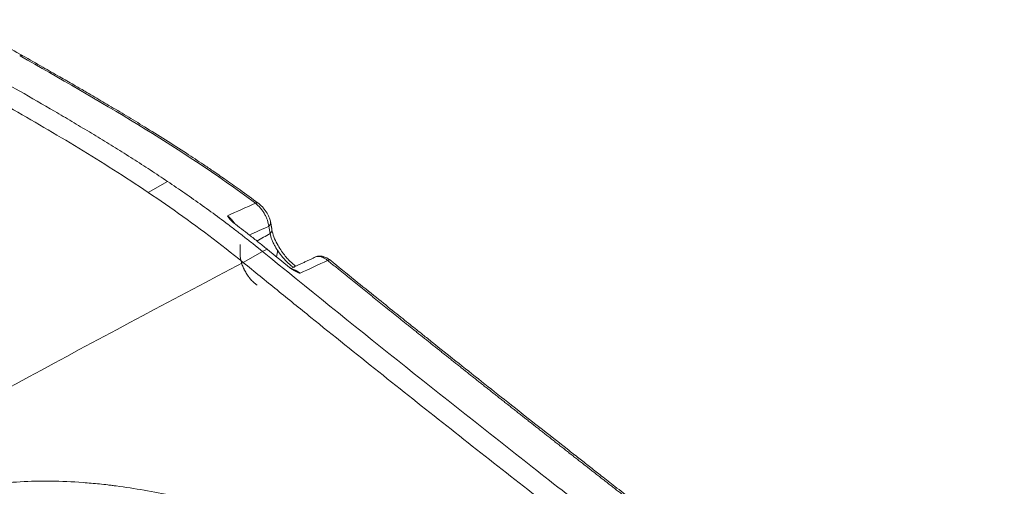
# Model space of a CAD drawing. Header units: millimetres. Extents: x -170 to 6906, y -2212 to 4257.
# Tile 75 of 256: x 2402 to 2423, y 1656 to 1665. Entities that reach past the tile are written whole.
import ezdxf

# ---------------------------------------------------------------- set-up
doc = ezdxf.new("R2010")
doc.units = ezdxf.units.MM
doc.layers.add('1轮廓实线层', color=7, linetype='Continuous', lineweight=18)

msp = doc.modelspace()

# ---------------------------------------------------------------- linework, layer by layer
at = {"layer": '1轮廓实线层', "color": 0}
for p, q in [((2402.157, 1664.675), (2402.165, 1664.671)), ((2405.223, 1662.067), (2404.825, 1661.838)), ((2406.793, 1660.387), (2407.19, 1660.617)), ((2407.19, 1660.617), (2407.287, 1660.663)), ((2407.817, 1660.241), (2407.815, 1660.24))]:
    msp.add_line(p, q, dxfattribs=at)
for centre, major_axis, ratio, start_param, end_param in [((2402.147, 1664.554), (0.07, 0.122), 0.581003, 0.000448, 0.671411), ((2402.154, 1664.55), (0.07, 0.122), 0.581007, 0.000449, 0.67141), ((2407.02, 1661.504), (0.084, 0.113), 0.488847, 6.281553, 7.019727), ((2407.223, 1661.193), (0.138, 0.025), 0.667991, 5.38715, 6.285257), ((2407.25, 1661.043), (0.139, 0.024), 0.665195, 5.391326, 6.281969), ((2408.512, 1660.322), (-0.089, -0.109), 0.451423, 3.140055, 3.897832)]:
    msp.add_ellipse(centre, major_axis=major_axis, ratio=ratio, start_param=start_param, end_param=end_param, dxfattribs=at)
for points, knots in [([(2402.216, 1664.676), (2402.059, 1664.766), (2401.756, 1664.938), (2401.32, 1665.187), (2401.042, 1665.345), (2400.909, 1665.421)], [0, 0, 0, 0, 0.361111, 0.694444, 1, 1, 1, 1]), ([(2402.165, 1664.671), (2402.977, 1664.208), (2403.791, 1663.745), (2405.421, 1662.749), (2406.235, 1662.217), (2407.045, 1661.615)], [0, 0, 0, 0, 0.5, 0.5, 1, 1, 1, 1]), ([(2407.104, 1661.617), (2406.978, 1661.71), (2406.748, 1661.878), (2406.433, 1662.1), (2406.182, 1662.273), (2405.976, 1662.412), (2405.793, 1662.534), (2405.53, 1662.706), (2405.179, 1662.931), (2404.765, 1663.188), (2404.374, 1663.426), (2404.018, 1663.638), (2403.729, 1663.807), (2403.486, 1663.949), (2403.258, 1664.081), (2402.968, 1664.247), (2402.617, 1664.448), (2402.362, 1664.594), (2402.224, 1664.672)], [0, 0, 0, 0, 0.077814, 0.142466, 0.194012, 0.23304, 0.269239, 0.306118, 0.395126, 0.484503, 0.560357, 0.635085, 0.703273, 0.737498, 0.784126, 0.843427, 0.915391, 1, 1, 1, 1]), ([(2401.435, 1664.351), (2401.675, 1664.214), (2401.916, 1664.077), (2402.398, 1663.801), (2402.639, 1663.662), (2403, 1663.451), (2403.12, 1663.381), (2403.361, 1663.238), (2403.481, 1663.166), (2403.662, 1663.058), (2403.722, 1663.021), (2403.842, 1662.948), (2403.903, 1662.911), (2404.083, 1662.801), (2404.203, 1662.726), (2404.444, 1662.575), (2404.564, 1662.499), (2404.804, 1662.344), (2404.924, 1662.266), (2405.165, 1662.107), (2405.285, 1662.026), (2405.464, 1661.903), (2405.524, 1661.862), (2405.644, 1661.779), (2405.704, 1661.737), (2405.883, 1661.611), (2406.003, 1661.526), (2406.241, 1661.352), (2406.361, 1661.264), (2406.539, 1661.129), (2406.598, 1661.084), (2406.717, 1660.993), (2406.776, 1660.947), (2406.865, 1660.877), (2406.895, 1660.854), (2406.954, 1660.807), (2406.983, 1660.783), (2407.028, 1660.748), (2407.057, 1660.724), (2407.087, 1660.701), (2407.116, 1660.677), (2407.131, 1660.665), (2407.161, 1660.641), (2407.176, 1660.629), (2407.19, 1660.617)], [0, 0, 0, 0, 0.125, 0.125, 0.25, 0.25, 0.3125, 0.3125, 0.375, 0.375, 0.40625, 0.40625, 0.4375, 0.4375, 0.5, 0.5, 0.5625, 0.5625, 0.625, 0.625, 0.6875, 0.6875, 0.71875, 0.71875, 0.75, 0.75, 0.8125, 0.8125, 0.875, 0.875, 0.90625, 0.90625, 0.9375, 0.9375, 0.953125, 0.953125, 0.96875, 0.96875, 0.976562, 0.984375, 0.984375, 0.992187, 0.992187, 1, 1, 1, 1]), ([(2406.792, 1660.387), (2406.319, 1660.773), (2405.364, 1661.489), (2403.923, 1662.437), (2402.72, 1663.157), (2401.758, 1663.71), (2401.277, 1663.985), (2401.037, 1664.122)], [0, 0, 0, 0, 0.250113, 0.500227, 0.75034, 0.875397, 1, 1, 1, 1]), ([(2407.045, 1661.615), (2407.081, 1661.588), (2407.116, 1661.555), (2407.164, 1661.498), (2407.18, 1661.478), (2407.209, 1661.437), (2407.223, 1661.416), (2407.248, 1661.372), (2407.259, 1661.35), (2407.279, 1661.306), (2407.288, 1661.283), (2407.31, 1661.218), (2407.32, 1661.176), (2407.323, 1661.136)], [0, 0, 0, 0, 0.25, 0.25, 0.375, 0.375, 0.5, 0.5, 0.625, 0.625, 0.75, 0.75, 1, 1, 1, 1]), ([(2407.362, 1661.218), (2407.356, 1661.247), (2407.339, 1661.309), (2407.288, 1661.413), (2407.224, 1661.504), (2407.159, 1661.572), (2407.123, 1661.603), (2407.104, 1661.617)], [0, 0, 0, 0, 0.20634, 0.439415, 0.702172, 0.8467, 1, 1, 1, 1]), ([(2406.465, 1661.356), (2406.466, 1661.356), (2406.468, 1661.354), (2406.471, 1661.352), (2406.474, 1661.35), (2406.477, 1661.348), (2406.479, 1661.346), (2406.482, 1661.343), (2406.485, 1661.341), (2406.488, 1661.339), (2406.491, 1661.336), (2406.494, 1661.334), (2406.496, 1661.331), (2406.499, 1661.329), (2406.502, 1661.326), (2406.505, 1661.324), (2406.508, 1661.321), (2406.511, 1661.318), (2406.514, 1661.316), (2406.517, 1661.313), (2406.52, 1661.31), (2406.523, 1661.307), (2406.526, 1661.304), (2406.528, 1661.302), (2406.531, 1661.299), (2406.534, 1661.296), (2406.537, 1661.293), (2406.54, 1661.289), (2406.543, 1661.286), (2406.546, 1661.283), (2406.549, 1661.28), (2406.552, 1661.277), (2406.555, 1661.273), (2406.558, 1661.27), (2406.561, 1661.267), (2406.564, 1661.263), (2406.567, 1661.26), (2406.569, 1661.256), (2406.572, 1661.253), (2406.575, 1661.249), (2406.578, 1661.246), (2406.581, 1661.242), (2406.584, 1661.238), (2406.587, 1661.235), (2406.59, 1661.231), (2406.592, 1661.227), (2406.595, 1661.223), (2406.598, 1661.219), (2406.601, 1661.216), (2406.604, 1661.212), (2406.606, 1661.208), (2406.609, 1661.204), (2406.612, 1661.2), (2406.614, 1661.196), (2406.617, 1661.192), (2406.619, 1661.189), (2406.62, 1661.187), (2406.62, 1661.187)], [0, 0, 0, 0, 0.016384, 0.032854, 0.049409, 0.06605, 0.082777, 0.099589, 0.116486, 0.133469, 0.150536, 0.167688, 0.184923, 0.202243, 0.219647, 0.237134, 0.254704, 0.272357, 0.290092, 0.307909, 0.325807, 0.343787, 0.361847, 0.379987, 0.398206, 0.416505, 0.434882, 0.453337, 0.47187, 0.490478, 0.509163, 0.527924, 0.546758, 0.565667, 0.584649, 0.603703, 0.622829, 0.642026, 0.661293, 0.680628, 0.700032, 0.719504, 0.739041, 0.758644, 0.778312, 0.798043, 0.817836, 0.837691, 0.857606, 0.877581, 0.897613, 0.917703, 0.937848, 0.958048, 0.978302, 0.998608, 1, 1, 1, 1]), ([(2406.591, 1661.209), (2406.591, 1661.21), (2406.589, 1661.211), (2406.586, 1661.213), (2406.584, 1661.215), (2406.581, 1661.217), (2406.579, 1661.219), (2406.576, 1661.221), (2406.574, 1661.224), (2406.571, 1661.226), (2406.569, 1661.228), (2406.566, 1661.23), (2406.564, 1661.232), (2406.562, 1661.235), (2406.559, 1661.237), (2406.557, 1661.239), (2406.554, 1661.241), (2406.552, 1661.244), (2406.55, 1661.246), (2406.547, 1661.248), (2406.545, 1661.251), (2406.543, 1661.253), (2406.541, 1661.256), (2406.538, 1661.258), (2406.536, 1661.26), (2406.534, 1661.263), (2406.532, 1661.265), (2406.53, 1661.268), (2406.527, 1661.27), (2406.525, 1661.273), (2406.523, 1661.276), (2406.521, 1661.278), (2406.518, 1661.282), (2406.513, 1661.288), (2406.507, 1661.296), (2406.501, 1661.305), (2406.494, 1661.314), (2406.487, 1661.323), (2406.48, 1661.334), (2406.473, 1661.345), (2406.468, 1661.352), (2406.465, 1661.356)], [0, 0, 0, 0, 0.015052, 0.030164, 0.045336, 0.060571, 0.07587, 0.091234, 0.106664, 0.122161, 0.137727, 0.153364, 0.169072, 0.184852, 0.200707, 0.216636, 0.232642, 0.248725, 0.264886, 0.281128, 0.297449, 0.313853, 0.33034, 0.34691, 0.363566, 0.380307, 0.397136, 0.414052, 0.431057, 0.448153, 0.465339, 0.482617, 0.499988, 0.548213, 0.600499, 0.656858, 0.717299, 0.781829, 0.850454, 0.923176, 1, 1, 1, 1]), ([(2407.287, 1660.663), (2407.259, 1660.686), (2407.195, 1660.738), (2407.074, 1660.835), (2406.872, 1660.995), (2406.701, 1661.126), (2406.592, 1661.209)], [0, 0, 0, 0, 0.131135, 0.26227, 0.524541, 1, 1, 1, 1]), ([(2407.349, 1660.986), (2407.358, 1660.947), (2407.371, 1660.905), (2407.397, 1660.838), (2407.407, 1660.816), (2407.428, 1660.77), (2407.44, 1660.747), (2407.465, 1660.701), (2407.479, 1660.678), (2407.508, 1660.633), (2407.523, 1660.61), (2407.571, 1660.543), (2407.605, 1660.5), (2407.678, 1660.419), (2407.715, 1660.382), (2407.773, 1660.332), (2407.792, 1660.316), (2407.819, 1660.296), (2407.828, 1660.29), (2407.835, 1660.285)], [0, 0, 0, 0, 0.175134, 0.175134, 0.262701, 0.262701, 0.350268, 0.350268, 0.437835, 0.437835, 0.525402, 0.525402, 0.700536, 0.700536, 0.87567, 0.87567, 0.963237, 0.963237, 1, 1, 1, 1]), ([(2407.882, 1660.308), (2407.859, 1660.325), (2407.818, 1660.359), (2407.763, 1660.411), (2407.707, 1660.469), (2407.643, 1660.545), (2407.566, 1660.65), (2407.49, 1660.778), (2407.423, 1660.925), (2407.397, 1661.019), (2407.388, 1661.067)], [0, 0, 0, 0, 0.10308, 0.184602, 0.244677, 0.353355, 0.479967, 0.626784, 0.800182, 1, 1, 1, 1]), ([(2406.727, 1660.762), (2406.727, 1660.759), (2406.727, 1660.757), (2406.727, 1660.748), (2406.728, 1660.741), (2406.728, 1660.728), (2406.728, 1660.722), (2406.728, 1660.703), (2406.728, 1660.69), (2406.728, 1660.67), (2406.728, 1660.664), (2406.728, 1660.651), (2406.728, 1660.645), (2406.728, 1660.632), (2406.728, 1660.625), (2406.728, 1660.613), (2406.728, 1660.606), (2406.728, 1660.587), (2406.728, 1660.574), (2406.729, 1660.555), (2406.729, 1660.548), (2406.73, 1660.535), (2406.73, 1660.528), (2406.732, 1660.508), (2406.734, 1660.495), (2406.738, 1660.467), (2406.741, 1660.453), (2406.744, 1660.436), (2406.745, 1660.432), (2406.747, 1660.425), (2406.748, 1660.421), (2406.75, 1660.411), (2406.752, 1660.403), (2406.758, 1660.382), (2406.763, 1660.368), (2406.772, 1660.339), (2406.777, 1660.325), (2406.788, 1660.296), (2406.795, 1660.282), (2406.803, 1660.264), (2406.804, 1660.261), (2406.808, 1660.253), (2406.809, 1660.25), (2406.814, 1660.239), (2406.818, 1660.232), (2406.829, 1660.211), (2406.836, 1660.197), (2406.852, 1660.17), (2406.86, 1660.157), (2406.877, 1660.131), (2406.885, 1660.118), (2406.897, 1660.102), (2406.899, 1660.098), (2406.904, 1660.092), (2406.906, 1660.089), (2406.913, 1660.08), (2406.918, 1660.073), (2406.932, 1660.055), (2406.942, 1660.044), (2406.962, 1660.021), (2406.972, 1660.01), (2406.993, 1659.989), (2407.003, 1659.978), (2407.017, 1659.966), (2407.019, 1659.964), (2407.025, 1659.959), (2407.027, 1659.957), (2407.036, 1659.949), (2407.041, 1659.945), (2407.057, 1659.932), (2407.068, 1659.923), (2407.08, 1659.915), (2407.08, 1659.915), (2407.081, 1659.914)], [0, 0, 0, 0, 0.009438, 0.009438, 0.031909, 0.031909, 0.05438, 0.05438, 0.099322, 0.099322, 0.121792, 0.121792, 0.144263, 0.144263, 0.166734, 0.166734, 0.189205, 0.189205, 0.234147, 0.234147, 0.256618, 0.256618, 0.279089, 0.279089, 0.324031, 0.324031, 0.368972, 0.368972, 0.380208, 0.380208, 0.391443, 0.391443, 0.413914, 0.413914, 0.458856, 0.458856, 0.503798, 0.503798, 0.54874, 0.54874, 0.559975, 0.559975, 0.571211, 0.571211, 0.593682, 0.593682, 0.638623, 0.638623, 0.683565, 0.683565, 0.728507, 0.728507, 0.739742, 0.739742, 0.750978, 0.750978, 0.773449, 0.773449, 0.818391, 0.818391, 0.863332, 0.863332, 0.908274, 0.908274, 0.91951, 0.91951, 0.930745, 0.930745, 0.953216, 0.953216, 0.998158, 0.998158, 1, 1, 1, 1]), ([(2407.19, 1660.617), (2409.059, 1659.095), (2411.856, 1656.864), (2415.599, 1653.953), (2418.416, 1651.795), (2420.773, 1650.012), (2422.666, 1648.592), (2424.091, 1647.528), (2425.52, 1646.466), (2426.715, 1645.58), (2427.674, 1644.871), (2428.275, 1644.427), (2428.757, 1644.072), (2429.119, 1643.805), (2429.421, 1643.583), (2429.633, 1643.427), (2429.753, 1643.339), (2429.816, 1643.292), (2429.844, 1643.272)], [0, 0, 0, 0, 0.25, 0.375, 0.5, 0.625, 0.6875, 0.75, 0.8125, 0.875, 0.90625, 0.9375, 0.953125, 0.96875, 0.984375, 0.992187, 0.996094, 1, 1, 1, 1]), ([(2408.601, 1660.431), (2408.577, 1660.45), (2408.527, 1660.483), (2408.447, 1660.515), (2408.366, 1660.524), (2408.318, 1660.512), (2408.295, 1660.501)], [0, 0, 0, 0, 0.232106, 0.478641, 0.735919, 1, 1, 1, 1]), ([(2408.302, 1660.504), (2408.309, 1660.507), (2408.316, 1660.509), (2408.338, 1660.513), (2408.355, 1660.514), (2408.389, 1660.51), (2408.407, 1660.505), (2408.444, 1660.492), (2408.464, 1660.482), (2408.503, 1660.459), (2408.523, 1660.445), (2408.543, 1660.429)], [0, 0, 0, 0, 0.11291, 0.11291, 0.334682, 0.334682, 0.556455, 0.556455, 0.778227, 0.778227, 1, 1, 1, 1]), ([(2429.446, 1643.042), (2428.972, 1643.391), (2428.499, 1643.74), (2427.788, 1644.264), (2427.551, 1644.439), (2427.077, 1644.789), (2426.841, 1644.964), (2426.13, 1645.489), (2425.657, 1645.84), (2424.71, 1646.543), (2424.236, 1646.895), (2422.816, 1647.953), (2421.87, 1648.66), (2420.451, 1649.727), (2419.978, 1650.084), (2419.033, 1650.799), (2418.56, 1651.157), (2417.616, 1651.876), (2417.144, 1652.237), (2416.2, 1652.96), (2415.728, 1653.323), (2414.785, 1654.051), (2414.313, 1654.416), (2413.37, 1655.149), (2412.899, 1655.517), (2411.957, 1656.254), (2411.486, 1656.625), (2410.545, 1657.368), (2410.074, 1657.742), (2409.135, 1658.492), (2408.666, 1658.868), (2407.963, 1659.436), (2407.729, 1659.626), (2407.377, 1659.911), (2407.26, 1660.006), (2407.026, 1660.196), (2406.909, 1660.292), (2406.791, 1660.387)], [0, 0, 0, 0, 0.0625, 0.0625, 0.09375, 0.09375, 0.125, 0.125, 0.1875, 0.1875, 0.25, 0.25, 0.375, 0.375, 0.4375, 0.4375, 0.5, 0.5, 0.5625, 0.5625, 0.625, 0.625, 0.6875, 0.6875, 0.75, 0.75, 0.8125, 0.8125, 0.875, 0.875, 0.9375, 0.9375, 0.96875, 0.96875, 0.984375, 0.984375, 1, 1, 1, 1]), ([(2415.685, 1654.776), (2415.657, 1654.797), (2415.603, 1654.839), (2415.522, 1654.902), (2415.44, 1654.965), (2415.359, 1655.028), (2415.278, 1655.091), (2415.198, 1655.154), (2415.117, 1655.216), (2415.037, 1655.279), (2414.956, 1655.341), (2414.876, 1655.404), (2414.796, 1655.466), (2414.716, 1655.528), (2414.637, 1655.59), (2414.557, 1655.652), (2414.478, 1655.714), (2414.398, 1655.776), (2414.319, 1655.838), (2414.24, 1655.899), (2414.162, 1655.961), (2414.083, 1656.022), (2414.004, 1656.084), (2413.926, 1656.145), (2413.848, 1656.206), (2413.77, 1656.267), (2413.692, 1656.328), (2413.614, 1656.389), (2413.537, 1656.45), (2413.459, 1656.511), (2413.382, 1656.572), (2413.305, 1656.632), (2413.228, 1656.693), (2413.151, 1656.753), (2413.074, 1656.813), (2412.998, 1656.873), (2412.921, 1656.933), (2412.845, 1656.994), (2412.769, 1657.053), (2412.693, 1657.113), (2412.617, 1657.173), (2412.542, 1657.233), (2412.466, 1657.292), (2412.391, 1657.352), (2412.316, 1657.411), (2412.241, 1657.47), (2412.166, 1657.53), (2412.091, 1657.589), (2412.017, 1657.648), (2411.942, 1657.707), (2411.868, 1657.765), (2411.794, 1657.824), (2411.72, 1657.883), (2411.646, 1657.941), (2411.572, 1658), (2411.499, 1658.058), (2411.425, 1658.117), (2411.352, 1658.175), (2411.279, 1658.233), (2411.206, 1658.291), (2411.133, 1658.349), (2411.061, 1658.407), (2410.988, 1658.464), (2410.916, 1658.522), (2410.844, 1658.58), (2410.772, 1658.637), (2410.7, 1658.695), (2410.628, 1658.752), (2410.556, 1658.809), (2410.485, 1658.866), (2410.413, 1658.923), (2410.342, 1658.98), (2410.271, 1659.037), (2410.2, 1659.094), (2410.13, 1659.15), (2410.059, 1659.207), (2409.989, 1659.263), (2409.918, 1659.32), (2409.848, 1659.376), (2409.778, 1659.432), (2409.708, 1659.489), (2409.639, 1659.545), (2409.569, 1659.6), (2409.5, 1659.656), (2409.43, 1659.712), (2409.361, 1659.768), (2409.292, 1659.823), (2409.223, 1659.879), (2409.155, 1659.934), (2409.086, 1659.99), (2409.018, 1660.045), (2408.949, 1660.1), (2408.881, 1660.155), (2408.813, 1660.21), (2408.745, 1660.265), (2408.678, 1660.32), (2408.61, 1660.374), (2408.565, 1660.411), (2408.543, 1660.429)], [0, 0, 0, 0, 0.011391, 0.022761, 0.034111, 0.045439, 0.056747, 0.068033, 0.079299, 0.090544, 0.101769, 0.112972, 0.124155, 0.135317, 0.146458, 0.157578, 0.168678, 0.179756, 0.190815, 0.201852, 0.212868, 0.223864, 0.23484, 0.245794, 0.256728, 0.267641, 0.278533, 0.289405, 0.300256, 0.311087, 0.321897, 0.332686, 0.343455, 0.354203, 0.36493, 0.375637, 0.386324, 0.39699, 0.407635, 0.41826, 0.428865, 0.439449, 0.450012, 0.460556, 0.471079, 0.481581, 0.492063, 0.502525, 0.512967, 0.523388, 0.533789, 0.54417, 0.55453, 0.56487, 0.57519, 0.58549, 0.595769, 0.606029, 0.616268, 0.626487, 0.636686, 0.646864, 0.657023, 0.667162, 0.67728, 0.687378, 0.697457, 0.707515, 0.717553, 0.727571, 0.73757, 0.747548, 0.757506, 0.767444, 0.777362, 0.787261, 0.797139, 0.806998, 0.816836, 0.826655, 0.836454, 0.846233, 0.855992, 0.865731, 0.87545, 0.88515, 0.894829, 0.904489, 0.914129, 0.923749, 0.93335, 0.942931, 0.952491, 0.962033, 0.971554, 0.981056, 0.990538, 1, 1, 1, 1]), ([(2415.743, 1654.778), (2415.582, 1654.902), (2415.284, 1655.134), (2414.87, 1655.456), (2414.525, 1655.724), (2414.244, 1655.944), (2414.004, 1656.132), (2413.779, 1656.308), (2413.417, 1656.591), (2412.917, 1656.985), (2412.311, 1657.463), (2411.74, 1657.915), (2411.22, 1658.328), (2410.814, 1658.652), (2410.5, 1658.903), (2410.24, 1659.11), (2409.919, 1659.368), (2409.535, 1659.676), (2409.089, 1660.036), (2408.77, 1660.294), (2408.601, 1660.431)], [0, 0, 0, 0, 0.067407, 0.125198, 0.17337, 0.211922, 0.24314, 0.274312, 0.305981, 0.395015, 0.484391, 0.560224, 0.63493, 0.703083, 0.730796, 0.76704, 0.812082, 0.86592, 0.928559, 1, 1, 1, 1]), ([(2407.972, 1660.163), (2407.966, 1660.165), (2407.956, 1660.17), (2407.942, 1660.176), (2407.931, 1660.181), (2407.921, 1660.185), (2407.911, 1660.19), (2407.901, 1660.195), (2407.888, 1660.201), (2407.875, 1660.208), (2407.862, 1660.214), (2407.851, 1660.22), (2407.842, 1660.225), (2407.832, 1660.23), (2407.824, 1660.235), (2407.816, 1660.24), (2407.809, 1660.244), (2407.802, 1660.248), (2407.797, 1660.252), (2407.791, 1660.256), (2407.785, 1660.26), (2407.779, 1660.264), (2407.774, 1660.268), (2407.768, 1660.273), (2407.764, 1660.276), (2407.762, 1660.277)], [0, 0, 0, 0, 0.071545, 0.133584, 0.186117, 0.229142, 0.262663, 0.317249, 0.374977, 0.435864, 0.499924, 0.547409, 0.592821, 0.636175, 0.677484, 0.716767, 0.754042, 0.783077, 0.812578, 0.842558, 0.873027, 0.903997, 0.935476, 0.967474, 1, 1, 1, 1]), ([(2407.816, 1660.241), (2407.818, 1660.241), (2407.821, 1660.24), (2407.827, 1660.239), (2407.832, 1660.238), (2407.837, 1660.236), (2407.843, 1660.235), (2407.848, 1660.233), (2407.854, 1660.231), (2407.859, 1660.229), (2407.864, 1660.227), (2407.87, 1660.225), (2407.875, 1660.223), (2407.88, 1660.22), (2407.886, 1660.218), (2407.891, 1660.215), (2407.896, 1660.213), (2407.901, 1660.21), (2407.907, 1660.207), (2407.912, 1660.204), (2407.917, 1660.201), (2407.922, 1660.198), (2407.927, 1660.195), (2407.932, 1660.192), (2407.937, 1660.188), (2407.942, 1660.185), (2407.947, 1660.181), (2407.952, 1660.178), (2407.957, 1660.174), (2407.962, 1660.17), (2407.967, 1660.167), (2407.97, 1660.164), (2407.972, 1660.163)], [0, 0, 0, 0, 0.035361, 0.070885, 0.10629, 0.141569, 0.176718, 0.211731, 0.246603, 0.281329, 0.315904, 0.350322, 0.384581, 0.418674, 0.452598, 0.486349, 0.519922, 0.553314, 0.586521, 0.619539, 0.652366, 0.684997, 0.717431, 0.749663, 0.781692, 0.813515, 0.84513, 0.876533, 0.907724, 0.9387, 0.969459, 1, 1, 1, 1]), ([(2398.627, 1648.164), (2398.426, 1648.511), (2398.251, 1648.849), (2397.951, 1649.505), (2397.826, 1649.823), (2397.626, 1650.441), (2397.552, 1650.741), (2397.477, 1651.175), (2397.459, 1651.317), (2397.44, 1651.527), (2397.433, 1651.631), (2397.43, 1651.75), (2397.429, 1651.809), (2397.428, 1651.839), (2397.428, 1651.854), (2397.428, 1651.861), (2397.428, 1651.865), (2397.428, 1651.867), (2397.428, 1651.867), (2397.428, 1651.868), (2397.428, 1651.868), (2397.428, 1651.868), (2397.428, 1651.868), (2397.428, 1651.868), (2397.428, 1651.868), (2397.429, 1652.2), (2397.467, 1652.515), (2397.581, 1652.963), (2397.652, 1653.181), (2397.76, 1653.424), (2397.82, 1653.543), (2397.852, 1653.601), (2397.868, 1653.63), (2397.876, 1653.645), (2397.88, 1653.652), (2397.882, 1653.656), (2397.883, 1653.658), (2397.884, 1653.659), (2397.884, 1653.659), (2397.884, 1653.659), (2397.884, 1653.659), (2397.884, 1653.659), (2397.884, 1653.659), (2398.048, 1653.947), (2398.25, 1654.209), (2398.609, 1654.561), (2398.738, 1654.672), (2398.945, 1654.828), (2399.052, 1654.904), (2399.183, 1654.987), (2399.25, 1655.028), (2399.284, 1655.048), (2399.301, 1655.058), (2399.309, 1655.062), (2399.314, 1655.065), (2399.316, 1655.067), (2399.632, 1655.249), (2399.975, 1655.398), (2400.535, 1655.576), (2400.728, 1655.628), (2401.03, 1655.693), (2401.184, 1655.723), (2401.369, 1655.753), (2401.462, 1655.767), (2401.509, 1655.774), (2401.533, 1655.777), (2401.544, 1655.778), (2401.55, 1655.779), (2401.553, 1655.78), (2401.555, 1655.78), (2401.555, 1655.78), (2401.556, 1655.78), (2401.556, 1655.78), (2401.556, 1655.78), (2401.556, 1655.78), (2401.956, 1655.833), (2402.372, 1655.856), (2403.024, 1655.849), (2403.356, 1655.835), (2403.754, 1655.799), (2403.957, 1655.777), (2404.059, 1655.765), (2404.11, 1655.758), (2404.135, 1655.755), (2404.148, 1655.753), (2404.154, 1655.752), (2404.158, 1655.752), (2404.159, 1655.752), (2404.16, 1655.752), (2404.16, 1655.752), (2404.161, 1655.752), (2404.161, 1655.752), (2404.161, 1655.752), (2404.161, 1655.752), (2404.54, 1655.702), (2404.93, 1655.634), (2405.732, 1655.462), (2406.143, 1655.358), (2406.989, 1655.114), (2407.423, 1654.975), (2408.313, 1654.661), (2408.768, 1654.486), (2409.236, 1654.294)], [0, 0, 0, 0, 0.0625, 0.0625, 0.125, 0.125, 0.1875, 0.1875, 0.21875, 0.21875, 0.234375, 0.242187, 0.246094, 0.248047, 0.249023, 0.249512, 0.249756, 0.249878, 0.249939, 0.249969, 0.249985, 0.249992, 0.249996, 0.249996, 0.25, 0.25, 0.3125, 0.3125, 0.34375, 0.359375, 0.367187, 0.371094, 0.373047, 0.374023, 0.374512, 0.374756, 0.374878, 0.374939, 0.374969, 0.374985, 0.374992, 0.374992, 0.375, 0.375, 0.4375, 0.4375, 0.46875, 0.46875, 0.484375, 0.492187, 0.496094, 0.498047, 0.499023, 0.499512, 0.499512, 0.5, 0.5, 0.5625, 0.5625, 0.59375, 0.59375, 0.609375, 0.617187, 0.621094, 0.623047, 0.624023, 0.624512, 0.624756, 0.624878, 0.624939, 0.624969, 0.624985, 0.624992, 0.624992, 0.625, 0.625, 0.6875, 0.6875, 0.71875, 0.734375, 0.742187, 0.746094, 0.748047, 0.749023, 0.749512, 0.749756, 0.749878, 0.749939, 0.749969, 0.749985, 0.749992, 0.749996, 0.749996, 0.75, 0.75, 0.8125, 0.8125, 0.875, 0.875, 0.9375, 0.9375, 1, 1, 1, 1])]:
    msp.add_open_spline(points, degree=3, knots=knots, dxfattribs=at)
for points, degree in [([(2402.224, 1664.672), (2402.216, 1664.676)], 1), ([(2406.465, 1661.356), (2406.659, 1661.443), (2406.852, 1661.529), (2407.045, 1661.615)], 3), ([(2406.92, 1660.956), (2407.054, 1661.016), (2407.189, 1661.076), (2407.323, 1661.136)], 3), ([(2407.323, 1661.136), (2407.332, 1661.086), (2407.341, 1661.036), (2407.349, 1660.986)], 3), ([(2407.388, 1661.067), (2407.362, 1661.218)], 1), ([(2407.078, 1660.83), (2407.169, 1660.882), (2407.259, 1660.934), (2407.349, 1660.986)], 3), ([(2407.762, 1660.277), (2407.604, 1660.406), (2407.446, 1660.534), (2407.287, 1660.663)], 3), ([(2407.481, 1660.501), (2407.495, 1660.552), (2407.502, 1660.598), (2407.504, 1660.639)], 3), ([(2408.295, 1660.501), (2407.783, 1660.262)], 1), ([(2408.295, 1660.501), (2408.297, 1660.502), (2408.3, 1660.503), (2408.302, 1660.504)], 3), ([(2406.792, 1660.387), (2404.005, 1658.912), (2398.43, 1655.962), (2392.735, 1652.406), (2389.888, 1650.628)], 3), ([(2408.543, 1660.429), (2408.353, 1660.339), (2408.163, 1660.251), (2407.972, 1660.163)], 3)]:
    msp.add_open_spline(points, degree=degree, dxfattribs=at)

doc.saveas('drawing.dxf')
